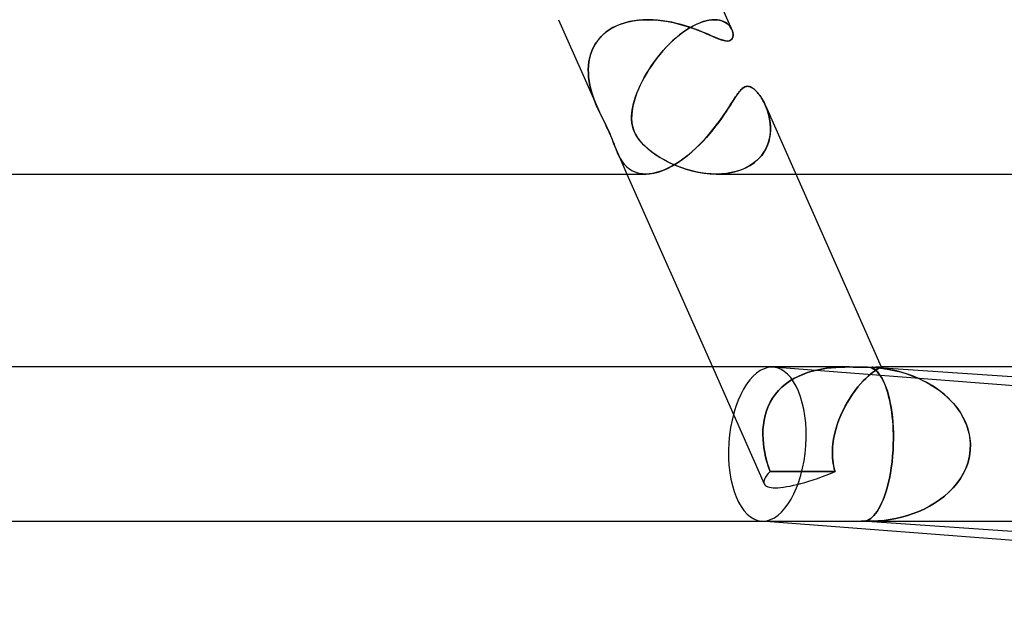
# Model space of a CAD drawing. Header units: millimetres. Extents: x -247 to 247, y -2 to 180.
# Tile 51 of 58: x 184 to 210, y -2 to 13. Entities that reach past the tile are written whole.
import ezdxf

# ---------------------------------------------------------------- set-up
doc = ezdxf.new("R2010")
doc.units = ezdxf.units.MM
doc.layers.add('HIDDEN', color=7, linetype='Continuous')
doc.layers.add('THICK', color=7, linetype='Continuous')

msp = doc.modelspace()

# ---------------------------------------------------------------- linework, layer by layer
at = {"layer": 'HIDDEN'}
for p, q in [((198.17, 13), (199.176, 10.727)), ((199.442, 12.707), (199.537, 12.77)), ((199.58, 12.794), (199.485, 12.737)), ((199.537, 12.77), (199.64, 12.825)), ((199.68, 12.844), (199.58, 12.794)), ((199.64, 12.825), (199.75, 12.873)), ((199.786, 12.886), (199.68, 12.844)), ((199.75, 12.873), (199.865, 12.913)), ((199.896, 12.922), (199.786, 12.886)), ((199.865, 12.913), (199.984, 12.945)), ((200.01, 12.951), (199.896, 12.922)), ((199.984, 12.945), (200.107, 12.97)), ((200.127, 12.973), (200.01, 12.951)), ((200.107, 12.97), (200.232, 12.987)), ((200.246, 12.988), (200.127, 12.973)), ((200.232, 12.987), (200.359, 12.997)), ((200.366, 12.997), (200.246, 12.988)), ((200.359, 12.997), (200.487, 13)), ((200.487, 13), (200.366, 12.997)), ((200.611, 12.997), (200.487, 13)), ((200.735, 12.988), (200.611, 12.997)), ((200.859, 12.974), (200.735, 12.988)), ((200.982, 12.955), (200.859, 12.974)), ((201.103, 12.932), (200.982, 12.955)), ((201.223, 12.905), (201.103, 12.932)), ((201.342, 12.874), (201.223, 12.905)), ((201.458, 12.84), (201.342, 12.874)), ((201.441, 12.707), (201.536, 12.77)), ((201.571, 12.803), (201.458, 12.84)), ((201.576, 12.794), (201.485, 12.737)), ((201.536, 12.77), (201.63, 12.825)), ((201.68, 12.765), (201.571, 12.803)), ((201.664, 12.844), (201.576, 12.794)), ((201.63, 12.825), (201.723, 12.873)), ((201.751, 12.886), (201.664, 12.844)), ((201.784, 12.726), (201.68, 12.765)), ((201.723, 12.873), (201.813, 12.913)), ((201.836, 12.922), (201.751, 12.886)), ((201.813, 12.913), (201.899, 12.945)), ((201.918, 12.951), (201.836, 12.922)), ((201.899, 12.945), (201.983, 12.97)), ((201.996, 12.973), (201.918, 12.951)), ((201.983, 12.97), (202.062, 12.987)), ((202.071, 12.988), (201.996, 12.973)), ((202.062, 12.987), (202.138, 12.997)), ((202.141, 12.997), (202.071, 12.988)), ((202.138, 12.997), (202.208, 13)), ((202.208, 13), (202.141, 12.997)), ((202.208, 13), (202.278, 12.996)), ((202.275, 12.997), (202.208, 13)), ((202.337, 12.987), (202.275, 12.997)), ((202.278, 12.996), (202.342, 12.986)), ((202.394, 12.972), (202.337, 12.987)), ((202.342, 12.986), (202.401, 12.97)), ((202.446, 12.952), (202.394, 12.972)), ((202.401, 12.97), (202.454, 12.948)), ((202.493, 12.927), (202.446, 12.952)), ((202.454, 12.948), (202.502, 12.922)), ((202.536, 12.898), (202.493, 12.927)), ((202.502, 12.922), (202.544, 12.891)), ((202.573, 12.865), (202.536, 12.898)), ((202.544, 12.891), (202.581, 12.857)), ((202.606, 12.829), (202.573, 12.865)), ((202.581, 12.857), (202.612, 12.821)), ((202.633, 12.79), (202.606, 12.829)), ((202.612, 12.821), (202.637, 12.783)), ((202.655, 12.749), (202.633, 12.79)), ((202.637, 12.783), (202.658, 12.744)), ((199.244, 12.53), (199.179, 12.451)), ((199.202, 12.481), (199.273, 12.563)), ((199.316, 12.605), (199.244, 12.53)), ((199.273, 12.563), (199.354, 12.638)), ((199.397, 12.674), (199.316, 12.605)), ((199.354, 12.638), (199.442, 12.707)), ((199.485, 12.737), (199.397, 12.674)), ((201.214, 12.53), (201.125, 12.451)), ((201.158, 12.481), (201.251, 12.563)), ((201.303, 12.605), (201.214, 12.53)), ((201.251, 12.563), (201.346, 12.638)), ((201.394, 12.674), (201.303, 12.605)), ((201.346, 12.638), (201.441, 12.707)), ((201.485, 12.737), (201.394, 12.674)), ((201.882, 12.687), (201.784, 12.726)), ((201.974, 12.649), (201.882, 12.687)), ((202.061, 12.612), (201.974, 12.649)), ((202.141, 12.577), (202.061, 12.612)), ((202.22, 12.544), (202.141, 12.577)), ((202.295, 12.513), (202.22, 12.544)), ((202.367, 12.486), (202.295, 12.513)), ((202.671, 12.514), (202.653, 12.486)), ((202.658, 12.744), (202.674, 12.702)), ((202.683, 12.546), (202.671, 12.514)), ((202.674, 12.702), (202.684, 12.661)), ((202.689, 12.582), (202.683, 12.546)), ((202.684, 12.661), (202.69, 12.62)), ((202.69, 12.62), (202.689, 12.582)), ((199.073, 12.28), (199.032, 12.189)), ((199.042, 12.212), (199.086, 12.306)), ((199.122, 12.367), (199.073, 12.28)), ((199.086, 12.306), (199.14, 12.396)), ((199.179, 12.451), (199.122, 12.367)), ((199.14, 12.396), (199.202, 12.481)), ((200.953, 12.28), (200.872, 12.189)), ((200.892, 12.212), (200.978, 12.306)), ((201.038, 12.367), (200.953, 12.28)), ((200.978, 12.306), (201.067, 12.396)), ((201.125, 12.451), (201.038, 12.367)), ((201.067, 12.396), (201.158, 12.481)), ((202.434, 12.465), (202.367, 12.486)), ((202.495, 12.451), (202.434, 12.465)), ((202.548, 12.446), (202.495, 12.451)), ((202.592, 12.451), (202.548, 12.446)), ((202.627, 12.465), (202.592, 12.451)), ((202.653, 12.486), (202.627, 12.465)), ((198.974, 12.001), (198.956, 11.904)), ((198.958, 11.916), (198.978, 12.017)), ((198.999, 12.096), (198.974, 12.001)), ((198.978, 12.017), (199.006, 12.116)), ((199.032, 12.189), (198.999, 12.096)), ((199.006, 12.116), (199.042, 12.212)), ((200.717, 12.001), (200.645, 11.904)), ((200.654, 11.916), (200.73, 12.017)), ((200.793, 12.096), (200.717, 12.001)), ((200.73, 12.017), (200.809, 12.116)), ((200.872, 12.189), (200.793, 12.096)), ((200.809, 12.116), (200.892, 12.212)), ((198.94, 11.711), (198.946, 11.814)), ((198.945, 11.806), (198.94, 11.706)), ((198.956, 11.904), (198.945, 11.806)), ((198.946, 11.814), (198.958, 11.916)), ((200.576, 11.806), (200.511, 11.706)), ((200.514, 11.711), (200.582, 11.814)), ((200.645, 11.904), (200.576, 11.806)), ((200.582, 11.814), (200.654, 11.916)), ((198.942, 11.607), (198.94, 11.711)), ((198.94, 11.706), (198.942, 11.606)), ((198.95, 11.503), (198.942, 11.607)), ((198.942, 11.606), (198.95, 11.505)), ((198.95, 11.505), (198.964, 11.404)), ((198.964, 11.398), (198.95, 11.503)), ((200.336, 11.398), (200.391, 11.503)), ((200.392, 11.505), (200.338, 11.404)), ((200.391, 11.503), (200.45, 11.607)), ((200.45, 11.606), (200.392, 11.505)), ((200.45, 11.607), (200.514, 11.711)), ((200.511, 11.706), (200.45, 11.606)), ((198.964, 11.404), (198.983, 11.302)), ((198.984, 11.295), (198.964, 11.398)), ((198.983, 11.302), (199.007, 11.201)), ((199.008, 11.194), (198.984, 11.295)), ((200.24, 11.194), (200.285, 11.295)), ((200.288, 11.302), (200.243, 11.201)), ((200.285, 11.295), (200.336, 11.398)), ((200.338, 11.404), (200.288, 11.302)), ((202.925, 11.211), (202.947, 11.229)), ((202.947, 11.229), (202.97, 11.245)), ((202.97, 11.245), (202.993, 11.257)), ((202.993, 11.257), (203.017, 11.267)), ((203.017, 11.267), (203.041, 11.272)), ((203.041, 11.272), (203.067, 11.274)), ((203.067, 11.274), (203.092, 11.272)), ((203.092, 11.272), (203.117, 11.267)), ((203.117, 11.267), (203.142, 11.258)), ((203.142, 11.258), (203.168, 11.246)), ((203.168, 11.246), (203.193, 11.231)), ((203.193, 11.231), (203.218, 11.213)), ((199.007, 11.201), (199.035, 11.1)), ((199.036, 11.096), (199.008, 11.194)), ((199.035, 11.1), (199.068, 11)), ((199.068, 11), (199.036, 11.096)), ((199.085, 10.952), (199.068, 11)), ((199.068, 11), (199.084, 10.953)), ((200.166, 11), (200.127, 10.876)), ((200.137, 10.91), (200.165, 11)), ((200.165, 11), (200.2, 11.096)), ((200.202, 11.1), (200.166, 11)), ((200.2, 11.096), (200.24, 11.194)), ((200.243, 11.201), (200.202, 11.1)), ((202.703, 10.918), (202.757, 11)), ((202.757, 11), (202.777, 11.03)), ((202.777, 11.03), (202.798, 11.06)), ((202.798, 11.06), (202.818, 11.089)), ((202.818, 11.089), (202.839, 11.117)), ((202.839, 11.117), (202.86, 11.143)), ((202.86, 11.143), (202.882, 11.168)), ((202.882, 11.168), (202.904, 11.191)), ((202.904, 11.191), (202.925, 11.211)), ((203.218, 11.213), (203.243, 11.194)), ((203.243, 11.194), (203.267, 11.172)), ((203.267, 11.172), (203.291, 11.148)), ((203.291, 11.148), (203.314, 11.122)), ((203.314, 11.122), (203.338, 11.094)), ((203.338, 11.094), (203.362, 11.065)), ((203.362, 11.065), (203.385, 11.033)), ((203.385, 11.033), (203.408, 11)), ((203.408, 11), (203.429, 10.966)), ((199.084, 10.953), (199.102, 10.907)), ((199.102, 10.906), (199.085, 10.952)), ((199.102, 10.907), (199.12, 10.861)), ((199.12, 10.859), (199.102, 10.906)), ((199.12, 10.861), (199.138, 10.816)), ((199.139, 10.814), (199.12, 10.859)), ((199.138, 10.816), (199.157, 10.772)), ((199.157, 10.77), (199.139, 10.814)), ((199.157, 10.772), (199.176, 10.728)), ((199.176, 10.727), (199.157, 10.77)), ((199.176, 10.728), (199.231, 10.607)), ((199.215, 10.642), (199.176, 10.727)), ((200.097, 10.756), (200.076, 10.641)), ((200.079, 10.66), (200.093, 10.74)), ((200.093, 10.74), (200.113, 10.824)), ((200.127, 10.876), (200.097, 10.756)), ((200.113, 10.824), (200.137, 10.91)), ((202.511, 10.622), (202.581, 10.728)), ((202.581, 10.728), (202.645, 10.827)), ((202.645, 10.827), (202.703, 10.918)), ((203.429, 10.966), (203.451, 10.93)), ((203.451, 10.93), (203.472, 10.893)), ((203.472, 10.893), (203.492, 10.854)), ((203.492, 10.854), (203.512, 10.814)), ((203.512, 10.814), (203.531, 10.772)), ((203.531, 10.772), (203.564, 10.691)), ((203.575, 10.661), (203.533, 10.767)), ((199.256, 10.556), (199.215, 10.642)), ((199.231, 10.607), (199.286, 10.493)), ((199.298, 10.468), (199.256, 10.556)), ((199.286, 10.493), (199.335, 10.393)), ((199.342, 10.38), (199.298, 10.468)), ((200.064, 10.532), (200.062, 10.433)), ((200.063, 10.496), (200.068, 10.579)), ((200.063, 10.412), (200.063, 10.496)), ((200.076, 10.641), (200.064, 10.532)), ((200.068, 10.579), (200.079, 10.66)), ((202.352, 10.392), (202.435, 10.509)), ((202.435, 10.509), (202.511, 10.622)), ((203.564, 10.691), (203.593, 10.606)), ((203.61, 10.548), (203.575, 10.661)), ((203.593, 10.606), (203.618, 10.516)), ((203.637, 10.43), (203.61, 10.548)), ((203.618, 10.516), (203.638, 10.424)), ((199.335, 10.393), (199.377, 10.308)), ((199.385, 10.292), (199.342, 10.38)), ((199.377, 10.308), (199.413, 10.236)), ((199.425, 10.21), (199.385, 10.292)), ((199.413, 10.236), (199.442, 10.173)), ((199.461, 10.133), (199.425, 10.21)), ((200.062, 10.433), (200.067, 10.347)), ((200.07, 10.328), (200.063, 10.412)), ((200.067, 10.347), (200.078, 10.273)), ((200.084, 10.248), (200.07, 10.328)), ((200.078, 10.273), (200.093, 10.211)), ((200.104, 10.172), (200.084, 10.248)), ((200.093, 10.211), (200.11, 10.153)), ((202.17, 10.152), (202.264, 10.272)), ((202.264, 10.272), (202.352, 10.392)), ((203.654, 10.309), (203.637, 10.43)), ((203.638, 10.424), (203.652, 10.328)), ((203.652, 10.328), (203.66, 10.231)), ((203.661, 10.186), (203.654, 10.309)), ((203.66, 10.231), (203.66, 10.133)), ((199.442, 10.173), (199.47, 10.113)), ((199.493, 10.06), (199.461, 10.133)), ((199.47, 10.113), (199.496, 10.054)), ((199.524, 9.986), (199.493, 10.06)), ((199.496, 10.054), (199.52, 9.996)), ((199.52, 9.996), (199.544, 9.937)), ((199.555, 9.911), (199.524, 9.986)), ((200.131, 10.101), (200.104, 10.172)), ((200.11, 10.153), (200.132, 10.098)), ((200.164, 10.032), (200.131, 10.101)), ((200.132, 10.098), (200.158, 10.043)), ((200.158, 10.043), (200.188, 9.988)), ((200.205, 9.961), (200.164, 10.032)), ((200.188, 9.988), (200.224, 9.933)), ((200.255, 9.89), (200.205, 9.961)), ((201.967, 9.914), (202.071, 10.032)), ((202.071, 10.032), (202.17, 10.152)), ((203.653, 10.035), (203.638, 9.939)), ((203.639, 9.943), (203.656, 10.064)), ((203.66, 10.133), (203.653, 10.035)), ((203.656, 10.064), (203.661, 10.186)), ((199.544, 9.937), (199.57, 9.872)), ((199.584, 9.835), (199.555, 9.911)), ((199.57, 9.872), (199.598, 9.799)), ((199.613, 9.76), (199.584, 9.835)), ((199.598, 9.799), (199.629, 9.717)), ((199.641, 9.688), (199.613, 9.76)), ((199.629, 9.717), (199.662, 9.634)), ((200.224, 9.933), (200.27, 9.872)), ((200.315, 9.818), (200.255, 9.89)), ((200.27, 9.872), (200.328, 9.803)), ((200.382, 9.747), (200.315, 9.818)), ((200.328, 9.803), (200.401, 9.728)), ((200.455, 9.679), (200.382, 9.747)), ((200.401, 9.728), (200.488, 9.65)), ((201.743, 9.684), (201.858, 9.797)), ((201.858, 9.797), (201.967, 9.914)), ((203.508, 9.596), (203.566, 9.708)), ((203.583, 9.749), (203.542, 9.657)), ((203.566, 9.708), (203.609, 9.824)), ((203.615, 9.843), (203.583, 9.749)), ((203.609, 9.824), (203.639, 9.943)), ((203.638, 9.939), (203.615, 9.843)), ((199.668, 9.618), (199.641, 9.688)), ((199.662, 9.634), (199.696, 9.552)), ((199.696, 9.553), (199.668, 9.618)), ((199.696, 9.554), (199.941, 9)), ((199.727, 9.488), (199.696, 9.553)), ((199.696, 9.552), (199.734, 9.473)), ((199.76, 9.424), (199.727, 9.488)), ((199.734, 9.473), (199.775, 9.397)), ((200.532, 9.613), (200.455, 9.679)), ((200.488, 9.65), (200.584, 9.573)), ((200.614, 9.551), (200.532, 9.613)), ((200.584, 9.573), (200.689, 9.498)), ((200.7, 9.491), (200.614, 9.551)), ((200.689, 9.498), (200.803, 9.426)), ((200.792, 9.432), (200.7, 9.491)), ((201.376, 9.377), (201.502, 9.472)), ((201.502, 9.472), (201.625, 9.576)), ((201.625, 9.576), (201.743, 9.684)), ((203.349, 9.391), (203.436, 9.49)), ((203.432, 9.484), (203.362, 9.404)), ((203.491, 9.568), (203.432, 9.484)), ((203.436, 9.49), (203.508, 9.596)), ((203.542, 9.657), (203.491, 9.568)), ((199.796, 9.362), (199.76, 9.424)), ((199.775, 9.397), (199.821, 9.325)), ((199.837, 9.302), (199.796, 9.362)), ((199.821, 9.325), (199.872, 9.257)), ((199.881, 9.246), (199.837, 9.302)), ((199.872, 9.257), (199.929, 9.196)), ((199.931, 9.194), (199.881, 9.246)), ((199.929, 9.196), (199.993, 9.14)), ((199.986, 9.146), (199.931, 9.194)), ((200.891, 9.374), (200.792, 9.432)), ((200.803, 9.426), (200.924, 9.356)), ((200.996, 9.319), (200.891, 9.374)), ((200.924, 9.356), (201.053, 9.291)), ((200.995, 9.147), (201.122, 9.213)), ((201.106, 9.266), (200.996, 9.319)), ((201.053, 9.291), (201.188, 9.23)), ((201.222, 9.216), (201.106, 9.266)), ((201.122, 9.213), (201.249, 9.29)), ((201.188, 9.23), (201.328, 9.174)), ((201.342, 9.169), (201.222, 9.216)), ((201.249, 9.29), (201.376, 9.377)), ((203.099, 9.2), (202.995, 9.147)), ((203.006, 9.152), (203.134, 9.221)), ((203.195, 9.261), (203.099, 9.2)), ((203.134, 9.221), (203.248, 9.301)), ((203.284, 9.33), (203.195, 9.261)), ((203.248, 9.301), (203.349, 9.391)), ((203.362, 9.404), (203.284, 9.33)), ((200.046, 9.104), (199.986, 9.146)), ((199.993, 9.14), (200.064, 9.093)), ((200.112, 9.068), (200.046, 9.104)), ((200.064, 9.093), (200.142, 9.054)), ((200.183, 9.039), (200.112, 9.068)), ((200.142, 9.054), (200.229, 9.025)), ((200.259, 9.018), (200.183, 9.039)), ((200.229, 9.025), (200.323, 9.007)), ((200.341, 9.005), (200.259, 9.018)), ((200.323, 9.007), (200.425, 9)), ((200.428, 9), (200.341, 9.005)), ((200.425, 9), (200.528, 9.005)), ((200.528, 9.005), (200.637, 9.022)), ((200.637, 9.022), (200.752, 9.051)), ((200.752, 9.051), (200.872, 9.093)), ((200.872, 9.093), (200.995, 9.147)), ((201.328, 9.174), (201.474, 9.125)), ((201.467, 9.127), (201.342, 9.169)), ((201.595, 9.09), (201.467, 9.127)), ((201.474, 9.125), (201.625, 9.083)), ((201.725, 9.059), (201.595, 9.09)), ((201.625, 9.083), (201.779, 9.048)), ((201.856, 9.034), (201.725, 9.059)), ((201.779, 9.048), (201.937, 9.022)), ((201.988, 9.016), (201.856, 9.034)), ((201.937, 9.022), (202.095, 9.006)), ((202.121, 9.004), (201.988, 9.016)), ((202.095, 9.006), (202.253, 9)), ((202.253, 9), (202.121, 9.004)), ((202.253, 9), (202.413, 9.005)), ((202.388, 9.004), (202.257, 9)), ((202.26, 9), (204.316, 9)), ((202.517, 9.016), (202.388, 9.004)), ((202.413, 9.005), (202.571, 9.023)), ((202.643, 9.036), (202.517, 9.016)), ((202.571, 9.023), (202.724, 9.053)), ((202.766, 9.064), (202.643, 9.036)), ((202.724, 9.053), (202.869, 9.096)), ((202.883, 9.102), (202.766, 9.064)), ((202.869, 9.096), (203.006, 9.152)), ((202.995, 9.147), (202.883, 9.102)), ((202.155, 4), (203.497, 0.971)), ((204.615, 3.853), (204.493, 3.808)), ((204.495, 3.809), (204.615, 3.853)), ((204.738, 3.89), (204.615, 3.853)), ((204.615, 3.853), (204.737, 3.89)), ((204.737, 3.89), (204.861, 3.921)), ((204.861, 3.921), (204.738, 3.89)), ((204.985, 3.946), (204.861, 3.921)), ((204.861, 3.921), (204.986, 3.946)), ((205.109, 3.965), (204.985, 3.946)), ((204.986, 3.946), (205.109, 3.965)), ((205.231, 3.979), (205.109, 3.965)), ((205.109, 3.965), (205.232, 3.979)), ((205.352, 3.989), (205.231, 3.979)), ((205.232, 3.979), (205.352, 3.989)), ((205.47, 3.996), (205.352, 3.989)), ((205.352, 3.989), (205.47, 3.996)), ((205.585, 3.999), (205.47, 3.996)), ((205.47, 3.996), (205.585, 3.999)), ((205.696, 4), (205.585, 3.999)), ((205.585, 3.999), (205.696, 4)), ((205.696, 4), (205.803, 3.999)), ((205.803, 3.999), (205.905, 3.997)), ((205.905, 3.997), (206.001, 3.995)), ((206.001, 3.995), (206.09, 3.993)), ((206.09, 3.993), (206.173, 3.991)), ((206.173, 3.991), (206.247, 3.99)), ((206.247, 3.99), (206.294, 3.972)), ((206.305, 3.857), (206.25, 3.813)), ((206.25, 3.814), (206.305, 3.857)), ((206.294, 3.972), (206.34, 3.946)), ((206.355, 3.894), (206.305, 3.857)), ((206.305, 3.857), (206.355, 3.894)), ((206.334, 3.99), (206.389, 3.991)), ((206.334, 3.99), (206.511, 3.972)), ((206.484, 3.975), (206.334, 3.99)), ((206.335, 3.99), (206.334, 3.99)), ((206.334, 3.99), (206.334, 3.99)), ((206.335, 3.99), (206.335, 3.99)), ((206.335, 3.99), (206.335, 3.99)), ((206.335, 3.99), (206.335, 3.99)), ((206.335, 3.99), (206.335, 3.99)), ((206.34, 3.946), (206.385, 3.912)), ((206.399, 3.924), (206.355, 3.894)), ((206.355, 3.894), (206.399, 3.924)), ((206.385, 3.912), (206.428, 3.87)), ((206.389, 3.991), (206.434, 3.993)), ((206.437, 3.948), (206.399, 3.924)), ((206.399, 3.924), (206.438, 3.948)), ((206.428, 3.87), (206.47, 3.821)), ((206.434, 3.993), (206.471, 3.995)), ((206.47, 3.967), (206.437, 3.948)), ((206.438, 3.948), (206.47, 3.967)), ((206.495, 3.981), (206.47, 3.967)), ((206.47, 3.967), (206.496, 3.981)), ((206.471, 3.995), (206.498, 3.997)), ((206.633, 3.955), (206.484, 3.975)), ((206.514, 3.99), (206.495, 3.981)), ((206.496, 3.981), (206.514, 3.99)), ((206.498, 3.997), (206.517, 3.999)), ((206.511, 3.972), (206.685, 3.946)), ((206.526, 3.996), (206.514, 3.99)), ((206.514, 3.99), (206.526, 3.996)), ((206.517, 3.999), (206.528, 4)), ((206.528, 3.998), (206.526, 3.996)), ((206.526, 3.996), (206.528, 3.998)), ((206.528, 4), (206.529, 4)), ((206.529, 4), (206.528, 4)), ((206.53, 3.998), (206.528, 3.998)), ((206.528, 3.998), (206.53, 3.998)), ((206.529, 4), (206.53, 4)), ((206.53, 4), (206.529, 4)), ((206.53, 4), (206.53, 3.999)), ((206.53, 3.999), (206.53, 4)), ((206.53, 3.999), (206.53, 3.998)), ((206.53, 3.998), (206.53, 3.999)), ((206.78, 3.929), (206.633, 3.955)), ((206.685, 3.946), (206.857, 3.912)), ((206.924, 3.897), (206.78, 3.929)), ((206.857, 3.912), (207.025, 3.87)), ((207.066, 3.859), (206.924, 3.897)), ((207.025, 3.87), (207.19, 3.821)), ((207.205, 3.816), (207.066, 3.859)), ((204.154, 3.631), (204.05, 3.556)), ((204.051, 3.557), (204.153, 3.631)), ((204.153, 3.631), (204.262, 3.698)), ((204.262, 3.698), (204.154, 3.631)), ((204.376, 3.757), (204.262, 3.698)), ((204.262, 3.698), (204.377, 3.757)), ((204.493, 3.808), (204.376, 3.757)), ((204.377, 3.757), (204.495, 3.809)), ((206.062, 3.637), (205.994, 3.563)), ((205.994, 3.563), (206.062, 3.637)), ((206.128, 3.704), (206.062, 3.637)), ((206.062, 3.637), (206.128, 3.704)), ((206.128, 3.704), (206.191, 3.763)), ((206.191, 3.762), (206.128, 3.704)), ((206.191, 3.763), (206.25, 3.814)), ((206.25, 3.813), (206.191, 3.762)), ((206.47, 3.821), (206.511, 3.763)), ((206.533, 3.727), (206.499, 3.781)), ((206.511, 3.763), (206.55, 3.698)), ((206.566, 3.668), (206.533, 3.727)), ((206.55, 3.698), (206.587, 3.625)), ((206.597, 3.604), (206.566, 3.668)), ((206.587, 3.625), (206.622, 3.546)), ((206.627, 3.534), (206.597, 3.604)), ((207.19, 3.821), (207.35, 3.763)), ((207.34, 3.767), (207.205, 3.816)), ((207.472, 3.713), (207.34, 3.767)), ((207.35, 3.763), (207.505, 3.698)), ((207.601, 3.653), (207.472, 3.713)), ((207.505, 3.698), (207.655, 3.625)), ((207.725, 3.588), (207.601, 3.653)), ((207.655, 3.625), (207.799, 3.546)), ((207.844, 3.519), (207.725, 3.588)), ((203.866, 3.386), (203.786, 3.292)), ((203.786, 3.291), (203.866, 3.386)), ((203.866, 3.386), (203.955, 3.475)), ((203.954, 3.474), (203.866, 3.386)), ((204.05, 3.556), (203.954, 3.474)), ((203.955, 3.475), (204.051, 3.557)), ((205.786, 3.297), (205.855, 3.393)), ((205.855, 3.392), (205.786, 3.298)), ((205.855, 3.393), (205.925, 3.482)), ((205.924, 3.481), (205.855, 3.392)), ((205.994, 3.563), (205.924, 3.481)), ((205.925, 3.482), (205.994, 3.563)), ((206.622, 3.546), (206.655, 3.46)), ((206.655, 3.46), (206.627, 3.534)), ((206.682, 3.382), (206.655, 3.46)), ((206.655, 3.46), (206.686, 3.369)), ((206.706, 3.299), (206.682, 3.382)), ((206.686, 3.369), (206.714, 3.271)), ((207.799, 3.546), (207.934, 3.46)), ((207.957, 3.445), (207.844, 3.519)), ((207.934, 3.46), (208.062, 3.369)), ((208.064, 3.366), (207.957, 3.445)), ((208.062, 3.369), (208.181, 3.271)), ((208.166, 3.284), (208.064, 3.366)), ((203.653, 3.085), (203.6, 2.974)), ((203.6, 2.975), (203.653, 3.085)), ((203.715, 3.191), (203.653, 3.085)), ((203.653, 3.085), (203.715, 3.19)), ((203.786, 3.292), (203.715, 3.191)), ((203.715, 3.19), (203.786, 3.291)), ((205.654, 3.09), (205.591, 2.979)), ((205.592, 2.98), (205.654, 3.091)), ((205.719, 3.197), (205.654, 3.09)), ((205.654, 3.091), (205.719, 3.196)), ((205.786, 3.298), (205.719, 3.197)), ((205.719, 3.196), (205.786, 3.297)), ((206.729, 3.212), (206.706, 3.299)), ((206.714, 3.271), (206.739, 3.169)), ((206.75, 3.121), (206.729, 3.212)), ((206.739, 3.169), (206.762, 3.061)), ((206.769, 3.027), (206.75, 3.121)), ((206.762, 3.061), (206.783, 2.947)), ((208.261, 3.198), (208.166, 3.284)), ((208.181, 3.271), (208.291, 3.169)), ((208.35, 3.108), (208.261, 3.198)), ((208.291, 3.169), (208.393, 3.061)), ((208.432, 3.015), (208.35, 3.108)), ((208.393, 3.061), (208.486, 2.947)), ((203.556, 2.86), (203.52, 2.743)), ((203.52, 2.743), (203.556, 2.86)), ((203.556, 2.86), (203.6, 2.975)), ((203.6, 2.974), (203.556, 2.86)), ((205.533, 2.865), (205.479, 2.748)), ((205.479, 2.747), (205.533, 2.865)), ((205.533, 2.865), (205.592, 2.98)), ((205.591, 2.979), (205.533, 2.865)), ((206.786, 2.929), (206.769, 3.027)), ((206.783, 2.947), (206.801, 2.828)), ((206.801, 2.826), (206.786, 2.929)), ((206.801, 2.828), (206.816, 2.702)), ((206.814, 2.719), (206.801, 2.826)), ((208.508, 2.917), (208.432, 3.015)), ((208.486, 2.947), (208.57, 2.828)), ((208.577, 2.816), (208.508, 2.917)), ((208.57, 2.828), (208.644, 2.702)), ((208.64, 2.709), (208.577, 2.816)), ((203.494, 2.624), (203.475, 2.502)), ((203.475, 2.501), (203.494, 2.623)), ((203.52, 2.743), (203.494, 2.624)), ((203.494, 2.623), (203.52, 2.743)), ((205.431, 2.627), (205.387, 2.505)), ((205.387, 2.504), (205.43, 2.627)), ((205.43, 2.627), (205.479, 2.747)), ((205.479, 2.748), (205.431, 2.627)), ((206.825, 2.607), (206.814, 2.719)), ((206.816, 2.702), (206.828, 2.57)), ((206.833, 2.491), (206.825, 2.607)), ((206.828, 2.57), (206.836, 2.433)), ((208.695, 2.599), (208.64, 2.709)), ((208.644, 2.702), (208.708, 2.57)), ((208.742, 2.485), (208.695, 2.599)), ((208.708, 2.57), (208.76, 2.433)), ((203.465, 2.378), (203.462, 2.253)), ((203.462, 2.253), (203.465, 2.378)), ((203.475, 2.502), (203.465, 2.378)), ((203.465, 2.378), (203.475, 2.501)), ((205.349, 2.38), (205.317, 2.254)), ((205.317, 2.254), (205.349, 2.38)), ((205.387, 2.505), (205.349, 2.38)), ((205.349, 2.38), (205.387, 2.504)), ((206.839, 2.372), (206.833, 2.491)), ((206.836, 2.433), (206.842, 2.291)), ((206.842, 2.249), (206.839, 2.372)), ((208.781, 2.366), (208.742, 2.485)), ((208.76, 2.433), (208.8, 2.291)), ((208.81, 2.246), (208.781, 2.366)), ((203.462, 2.253), (203.466, 2.127)), ((203.466, 2.127), (203.462, 2.253)), ((203.466, 2.127), (203.477, 2)), ((203.477, 2), (203.466, 2.127)), ((205.293, 2.127), (205.275, 2)), ((205.275, 2), (205.293, 2.127)), ((205.317, 2.254), (205.293, 2.127)), ((205.293, 2.127), (205.317, 2.254)), ((206.843, 2.146), (206.841, 2)), ((206.841, 2), (206.843, 2.125)), ((206.842, 2.291), (206.843, 2.146)), ((206.843, 2.125), (206.842, 2.249)), ((208.8, 2.291), (208.826, 2.146)), ((208.828, 2.124), (208.81, 2.246)), ((208.826, 2.146), (208.837, 2)), ((208.837, 2), (208.828, 2.124)), ((203.477, 2), (203.486, 1.931)), ((203.486, 1.928), (203.477, 2)), ((203.486, 1.931), (203.496, 1.862)), ((203.497, 1.856), (203.486, 1.928)), ((203.496, 1.862), (203.509, 1.793)), ((203.51, 1.784), (203.497, 1.856)), ((203.509, 1.793), (203.522, 1.724)), ((205.264, 1.862), (205.263, 1.793)), ((205.263, 1.784), (205.264, 1.856)), ((205.263, 1.793), (205.263, 1.724)), ((205.269, 1.931), (205.264, 1.862)), ((205.264, 1.856), (205.268, 1.928)), ((205.268, 1.928), (205.275, 2)), ((205.275, 2), (205.269, 1.931)), ((206.823, 1.688), (206.834, 1.844)), ((206.834, 1.843), (206.823, 1.688)), ((206.841, 2), (206.834, 1.843)), ((206.834, 1.844), (206.841, 2)), ((208.813, 1.688), (208.833, 1.844)), ((208.833, 1.843), (208.813, 1.688)), ((208.833, 1.844), (208.837, 2)), ((208.837, 2), (208.833, 1.843)), ((203.525, 1.712), (203.51, 1.784)), ((203.522, 1.724), (203.538, 1.654)), ((203.542, 1.64), (203.525, 1.712)), ((203.538, 1.654), (203.556, 1.583)), ((203.56, 1.568), (203.542, 1.64)), ((203.556, 1.583), (203.576, 1.511)), ((203.58, 1.497), (203.56, 1.568)), ((205.264, 1.712), (205.263, 1.784)), ((205.263, 1.724), (205.267, 1.654)), ((205.268, 1.64), (205.264, 1.712)), ((205.267, 1.654), (205.273, 1.583)), ((205.275, 1.568), (205.268, 1.64)), ((205.273, 1.583), (205.282, 1.511)), ((205.284, 1.497), (205.275, 1.568)), ((206.807, 1.536), (206.788, 1.389)), ((206.788, 1.389), (206.807, 1.536)), ((206.823, 1.688), (206.807, 1.536)), ((206.807, 1.536), (206.823, 1.688)), ((208.725, 1.389), (208.777, 1.536)), ((208.777, 1.536), (208.725, 1.389)), ((208.777, 1.536), (208.813, 1.688)), ((208.813, 1.688), (208.777, 1.536)), ((203.576, 1.511), (203.599, 1.437)), ((203.602, 1.427), (203.58, 1.497)), ((203.599, 1.437), (203.623, 1.363)), ((203.625, 1.357), (203.602, 1.427)), ((203.623, 1.363), (203.65, 1.288)), ((203.65, 1.288), (203.625, 1.357)), ((203.65, 1.288), (203.934, 1.289)), ((203.934, 1.289), (203.65, 1.288)), ((203.934, 1.289), (204.216, 1.29)), ((204.216, 1.29), (203.934, 1.289)), ((204.216, 1.29), (204.495, 1.29)), ((204.495, 1.29), (204.216, 1.29)), ((204.495, 1.29), (204.773, 1.29)), ((204.773, 1.29), (204.495, 1.29)), ((204.773, 1.29), (205.052, 1.289)), ((205.052, 1.289), (204.773, 1.29)), ((205.052, 1.289), (205.331, 1.288)), ((205.331, 1.288), (205.052, 1.289)), ((205.282, 1.511), (205.295, 1.437)), ((205.297, 1.427), (205.284, 1.497)), ((205.295, 1.437), (205.311, 1.363)), ((205.312, 1.357), (205.297, 1.427)), ((205.311, 1.363), (205.331, 1.288)), ((205.331, 1.288), (205.312, 1.357)), ((206.788, 1.389), (206.765, 1.247)), ((206.765, 1.247), (206.788, 1.389)), ((208.659, 1.247), (208.725, 1.389)), ((208.725, 1.389), (208.659, 1.247)), ((206.739, 1.111), (206.711, 0.984)), ((206.711, 0.984), (206.739, 1.111)), ((206.765, 1.247), (206.739, 1.111)), ((206.739, 1.111), (206.765, 1.247)), ((208.49, 0.984), (208.58, 1.111)), ((208.58, 1.111), (208.49, 0.984)), ((208.58, 1.111), (208.659, 1.247)), ((208.659, 1.247), (208.58, 1.111)), ((206.68, 0.865), (206.646, 0.753)), ((206.646, 0.753), (206.68, 0.865)), ((206.711, 0.984), (206.68, 0.865)), ((206.68, 0.865), (206.711, 0.984)), ((208.28, 0.753), (208.39, 0.865)), ((208.39, 0.865), (208.28, 0.753)), ((208.39, 0.865), (208.49, 0.984)), ((208.49, 0.984), (208.39, 0.865)), ((206.575, 0.555), (206.538, 0.468)), ((206.538, 0.468), (206.575, 0.555)), ((206.612, 0.65), (206.575, 0.555)), ((206.575, 0.555), (206.612, 0.65)), ((206.646, 0.753), (206.612, 0.65)), ((206.612, 0.65), (206.646, 0.753)), ((207.911, 0.468), (208.04, 0.555)), ((208.04, 0.555), (207.911, 0.468)), ((208.04, 0.555), (208.164, 0.65)), ((208.164, 0.65), (208.04, 0.555)), ((208.164, 0.65), (208.28, 0.753)), ((208.28, 0.753), (208.164, 0.65)), ((206.419, 0.255), (206.379, 0.199)), ((206.379, 0.199), (206.419, 0.255)), ((206.46, 0.318), (206.419, 0.255)), ((206.419, 0.255), (206.46, 0.318)), ((206.499, 0.389), (206.46, 0.318)), ((206.46, 0.318), (206.499, 0.389)), ((206.538, 0.468), (206.499, 0.389)), ((206.499, 0.389), (206.538, 0.468)), ((207.353, 0.199), (207.498, 0.255)), ((207.498, 0.255), (207.353, 0.199)), ((207.498, 0.255), (207.639, 0.318)), ((207.639, 0.318), (207.498, 0.255)), ((207.639, 0.318), (207.777, 0.389)), ((207.777, 0.389), (207.639, 0.318)), ((207.777, 0.389), (207.911, 0.468)), ((207.911, 0.468), (207.777, 0.389)), ((206.016, 0.003), (206.012, 0.003)), ((206.012, 0.003), (206.034, 0.003)), ((206.034, 0.003), (206.012, 0.003)), ((206.012, 0.003), (206.016, 0.003)), ((206.019, 0.002), (206.016, 0.003)), ((206.016, 0.003), (206.019, 0.002)), ((206.022, 0.002), (206.019, 0.002)), ((206.019, 0.002), (206.022, 0.002)), ((206.025, 0.002), (206.022, 0.002)), ((206.022, 0.002), (206.025, 0.002)), ((206.028, 0.001), (206.025, 0.002)), ((206.025, 0.002), (206.028, 0.001)), ((206.032, 0.001), (206.028, 0.001)), ((206.028, 0.001), (206.032, 0.001)), ((206.034, 0.001), (206.032, 0.001)), ((206.032, 0.001), (206.034, 0.001)), ((206.034, 0.003), (206.056, 0.002)), ((206.056, 0.002), (206.034, 0.003)), ((206.037, 0.001), (206.034, 0.001)), ((206.034, 0.001), (206.037, 0.001)), ((206.039, 0), (206.037, 0.001)), ((206.037, 0.001), (206.039, 0)), ((235.423, -1.995), (206.037, 0.001)), ((206.042, 0), (206.039, 0)), ((206.039, 0), (206.042, 0)), ((206.044, 0), (206.042, 0)), ((206.042, 0), (206.044, 0)), ((206.047, 0), (206.044, 0)), ((206.044, 0), (206.047, 0)), ((206.088, 0.002), (206.047, 0)), ((206.047, 0), (206.088, 0.002)), ((206.056, 0.002), (206.077, 0.001)), ((206.077, 0.001), (206.056, 0.002)), ((206.077, 0.001), (206.099, 0.001)), ((206.099, 0.001), (206.077, 0.001)), ((206.13, 0.01), (206.088, 0.002)), ((206.088, 0.002), (206.13, 0.01)), ((206.099, 0.001), (206.12, 0)), ((206.12, 0), (206.099, 0.001)), ((206.12, 0), (206.142, 0)), ((206.142, 0), (206.12, 0)), ((206.172, 0.025), (206.13, 0.01)), ((206.13, 0.01), (206.172, 0.025)), ((206.142, 0), (206.296, 0.002)), ((206.296, 0.002), (206.142, 0)), ((206.213, 0.046), (206.172, 0.025)), ((206.172, 0.025), (206.213, 0.046)), ((206.255, 0.074), (206.213, 0.046)), ((206.213, 0.046), (206.255, 0.074)), ((206.296, 0.109), (206.255, 0.074)), ((206.255, 0.074), (206.296, 0.109)), ((206.338, 0.151), (206.296, 0.109)), ((206.296, 0.109), (206.338, 0.151)), ((206.296, 0.002), (206.45, 0.01)), ((206.45, 0.01), (206.296, 0.002)), ((206.379, 0.199), (206.338, 0.151)), ((206.338, 0.151), (206.379, 0.199)), ((206.45, 0.01), (206.603, 0.025)), ((206.603, 0.025), (206.45, 0.01)), ((206.603, 0.025), (206.756, 0.046)), ((206.756, 0.046), (206.603, 0.025)), ((206.756, 0.046), (206.907, 0.074)), ((206.907, 0.074), (206.756, 0.046)), ((206.907, 0.074), (207.057, 0.109)), ((207.057, 0.109), (206.907, 0.074)), ((207.057, 0.109), (207.206, 0.151)), ((207.206, 0.151), (207.057, 0.109)), ((207.206, 0.151), (207.353, 0.199)), ((207.353, 0.199), (207.206, 0.151)), ((203.501, 0), (206.055, 0)), ((206.173, 0), (228.559, 0))]:
    msp.add_line(p, q, dxfattribs=at)
for centre, major_axis, ratio, start_param, end_param in [((203.578, 2), (0.154, 1.994), 0.498893, -3.103207, 0), ((205.201, 2.062), (1.307, 1.867), 0.3713, 0.254353, 0.297837), ((205.201, 2.062), (1.307, 1.867), 0.3713, 0.220464, 0.254353), ((205.201, 2.062), (1.307, 1.867), 0.3713, 0.21087, 0.220464), ((205.201, 2.062), (1.307, 1.867), 0.3713, 0.21087, 0.220464), ((205.325, 1.781), (-1.829, -0.81), 0.227645, -0.523766, 0), ((205.325, 1.781), (-1.829, -0.81), 0.227645, -0.523766, 0), ((205.325, 1.781), (-1.829, -0.81), 0.227645, 0.474816, 1.473399), ((205.325, 1.781), (-1.829, -0.81), 0.227645, 0, 0.474816), ((203.578, 2), (0.154, 1.994), 0.498893, -3.141593, -3.103207)]:
    msp.add_ellipse(centre, major_axis=major_axis, ratio=ratio, start_param=start_param, end_param=end_param, dxfattribs=at)
at = {"layer": 'THICK'}
for p, q in [((199.611, 19.624), (202.659, 12.741)), ((200.487, 13), (200.619, 12.997)), ((200.619, 12.997), (200.751, 12.987)), ((200.751, 12.987), (200.883, 12.971)), ((200.883, 12.971), (201.013, 12.95)), ((201.013, 12.95), (201.14, 12.924)), ((201.14, 12.924), (201.264, 12.895)), ((201.264, 12.895), (201.384, 12.862)), ((201.384, 12.862), (201.5, 12.827)), ((201.5, 12.827), (201.611, 12.79)), ((201.611, 12.79), (201.717, 12.751)), ((201.717, 12.751), (201.818, 12.713)), ((201.818, 12.713), (201.913, 12.674)), ((201.913, 12.674), (202.003, 12.637)), ((202.003, 12.637), (202.088, 12.6)), ((202.088, 12.6), (202.169, 12.565)), ((202.169, 12.565), (202.245, 12.533)), ((202.245, 12.533), (202.316, 12.505)), ((202.316, 12.505), (202.381, 12.481)), ((202.672, 12.708), (202.655, 12.749)), ((202.657, 12.491), (202.675, 12.52)), ((202.683, 12.667), (202.672, 12.708)), ((202.675, 12.52), (202.685, 12.554)), ((202.689, 12.627), (202.683, 12.667)), ((202.685, 12.554), (202.69, 12.59)), ((202.69, 12.59), (202.689, 12.627)), ((202.381, 12.481), (202.442, 12.462)), ((202.442, 12.462), (202.498, 12.45)), ((202.498, 12.45), (202.548, 12.446)), ((202.548, 12.446), (202.594, 12.451)), ((202.594, 12.451), (202.63, 12.467)), ((202.63, 12.467), (202.657, 12.491)), ((202.949, 11.231), (202.928, 11.213)), ((202.972, 11.246), (202.949, 11.231)), ((202.995, 11.258), (202.972, 11.246)), ((203.018, 11.267), (202.995, 11.258)), ((203.042, 11.272), (203.018, 11.267)), ((203.067, 11.274), (203.042, 11.272)), ((203.092, 11.272), (203.067, 11.274)), ((203.118, 11.267), (203.092, 11.272)), ((203.144, 11.257), (203.118, 11.267)), ((203.17, 11.245), (203.144, 11.257)), ((203.195, 11.229), (203.17, 11.245)), ((203.221, 11.211), (203.195, 11.229)), ((202.757, 11), (202.714, 10.935)), ((202.779, 11.033), (202.757, 11)), ((202.801, 11.065), (202.779, 11.033)), ((202.823, 11.094), (202.801, 11.065)), ((202.844, 11.122), (202.823, 11.094)), ((202.865, 11.148), (202.844, 11.122)), ((202.886, 11.172), (202.865, 11.148)), ((202.906, 11.194), (202.886, 11.172)), ((202.928, 11.213), (202.906, 11.194)), ((203.246, 11.191), (203.221, 11.211)), ((203.271, 11.168), (203.246, 11.191)), ((203.296, 11.143), (203.271, 11.168)), ((203.319, 11.117), (203.296, 11.143)), ((203.343, 11.089), (203.319, 11.117)), ((203.365, 11.06), (203.343, 11.089)), ((203.387, 11.03), (203.365, 11.06)), ((203.408, 11), (203.387, 11.03)), ((203.43, 10.965), (203.408, 11)), ((202.62, 10.788), (202.567, 10.707)), ((202.668, 10.864), (202.62, 10.788)), ((202.714, 10.935), (202.668, 10.864)), ((203.452, 10.929), (203.43, 10.965)), ((203.473, 10.891), (203.452, 10.929)), ((203.494, 10.851), (203.473, 10.891)), ((203.514, 10.81), (203.494, 10.851)), ((203.533, 10.767), (203.514, 10.81)), ((203.528, 10.779), (206.529, 4.002)), ((202.451, 10.533), (202.387, 10.44)), ((202.511, 10.622), (202.451, 10.533)), ((202.567, 10.707), (202.511, 10.622)), ((202.244, 10.246), (202.167, 10.148)), ((202.318, 10.344), (202.244, 10.246)), ((202.387, 10.44), (202.318, 10.344)), ((202.001, 9.951), (201.912, 9.855)), ((202.086, 10.049), (202.001, 9.951)), ((202.167, 10.148), (202.086, 10.049)), ((201.82, 9.759), (201.725, 9.667)), ((201.912, 9.855), (201.82, 9.759)), ((201.526, 9.492), (201.423, 9.411)), ((201.626, 9.577), (201.526, 9.492)), ((201.725, 9.667), (201.626, 9.577)), ((201.106, 9.204), (201.001, 9.149)), ((201.211, 9.266), (201.106, 9.204)), ((201.318, 9.335), (201.211, 9.266)), ((201.423, 9.411), (201.318, 9.335)), ((2, 9), (200.429, 9)), ((199.941, 9), (202.155, 4)), ((200.514, 9.004), (200.428, 9)), ((200.604, 9.016), (200.514, 9.004)), ((200.698, 9.036), (200.604, 9.016)), ((200.796, 9.065), (200.698, 9.036)), ((200.898, 9.103), (200.796, 9.065)), ((201.001, 9.149), (200.898, 9.103)), ((204.316, 9), (232.5, 9)), ((205.698, 4), (0.829, 4)), ((229.636, 2), (203.732, 3.994)), ((205.803, 3.999), (205.696, 4)), ((205.905, 3.997), (205.803, 3.999)), ((206.001, 3.995), (205.905, 3.997)), ((206.09, 3.993), (206.001, 3.995)), ((206.172, 3.991), (206.09, 3.993)), ((206.247, 3.99), (206.172, 3.991)), ((206.292, 3.973), (206.247, 3.99)), ((206.335, 3.949), (206.292, 3.973)), ((235.627, 2), (206.325, 3.99)), ((206.39, 3.991), (206.335, 3.99)), ((206.378, 3.918), (206.335, 3.949)), ((206.42, 3.879), (206.378, 3.918)), ((206.435, 3.993), (206.39, 3.991)), ((206.46, 3.834), (206.42, 3.879)), ((206.471, 3.995), (206.435, 3.993)), ((206.499, 3.781), (206.46, 3.834)), ((206.498, 3.997), (206.471, 3.995)), ((206.517, 3.999), (206.498, 3.997)), ((206.528, 4), (206.517, 3.999)), ((238, 4), (206.528, 4)), ((229.405, -1.994), (203.425, 0.006)), ((2, 0), (203.501, 0))]:
    msp.add_line(p, q, dxfattribs=at)
for centre, major_axis, ratio, start_param, end_param in [((203.578, 2), (0.154, 1.994), 0.498893, 0.038386, 3.141593), ((203.578, 2), (0.154, 1.994), 0.498893, 0, 0.038386), ((205.201, 2.062), (1.307, 1.867), 0.3713, 0.254353, 0.297837), ((205.201, 2.062), (1.307, 1.867), 0.3713, 0.220464, 0.254353)]:
    msp.add_ellipse(centre, major_axis=major_axis, ratio=ratio, start_param=start_param, end_param=end_param, dxfattribs=at)

doc.saveas('drawing.dxf')
